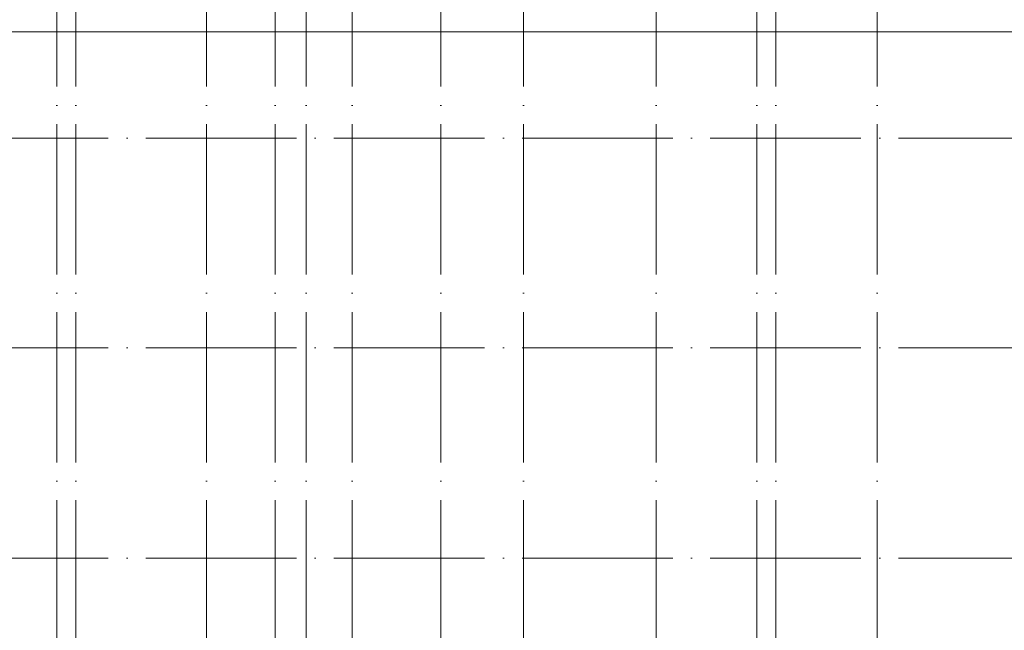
# Model space of a CAD drawing. Header units: millimetres. Extents: x -30540 to 143646, y -11730 to 123410.
# Tile 96 of 114: x 87816 to 113980, y 58781 to 75025. Entities that reach past the tile are written whole.
import ezdxf

# ---------------------------------------------------------------- set-up
doc = ezdxf.new("R2010")
doc.units = ezdxf.units.MM
doc.linetypes.add('ADSK_Линия сетки', pattern=[5000, 4000, -500, 0, -500])
doc.layers.add('A-FLOR-____-OTLN', color=7, linetype='Continuous', lineweight=18)
doc.layers.add('S-GRID-____-OTLN', color=7, linetype='Continuous', lineweight=9)

# ---------------------------------------------------------------- blocks, each defined once
blk = doc.blocks.new('Наметкина 10_РД_АР_К3_отсоединено_rvt-1-Кровля')
at = {"layer": 'A-FLOR-____-OTLN', "color": 254, "lineweight": 13, "true_color": 0xcccccc}
blk.add_line((62975, 74700), (128255, 74700), dxfattribs=at)

msp = doc.modelspace()

# ---------------------------------------------------------------- linework, layer by layer
at = {"layer": 'S-GRID-____-OTLN', "color": 253, "linetype": 'ADSK_Линия сетки', "true_color": 0xaaaaaa}
for p, q in [((99005.3, 53245.6), (99005.3, 100101.1)), ((101205.3, 53245.6), (101205.3, 100101.1)), ((104730.3, 53245.6), (104730.3, 100101.1)), ((107405.3, 53245.6), (107405.3, 100101.1)), ((107905.3, 53245.6), (107905.3, 100101.1)), ((110605.3, 53245.6), (110605.3, 100101.1)), ((88805.3, 53245.6), (88805.3, 97561.1)), ((89305.3, 53245.6), (89305.3, 97561.1)), ((92780.3, 53245.6), (92780.3, 97561.1)), ((94605.3, 53245.6), (94605.3, 97561.1)), ((95430.3, 53245.6), (95430.3, 97561.1)), ((96655.3, 53245.6), (96655.3, 97561.1)), ((135169, 71875), (62296.8, 71875)), ((135169, 66300), (62296.8, 66300)), ((135169, 60700), (62296.8, 60700))]:
    msp.add_line(p, q, dxfattribs=at)

# ---------------------------------------------------------------- block references
at = {"lineweight": 5}
msp.add_blockref('Наметкина 10_РД_АР_К3_отсоединено_rvt-1-Кровля', (0, 0), dxfattribs=at)

doc.saveas('drawing.dxf')
